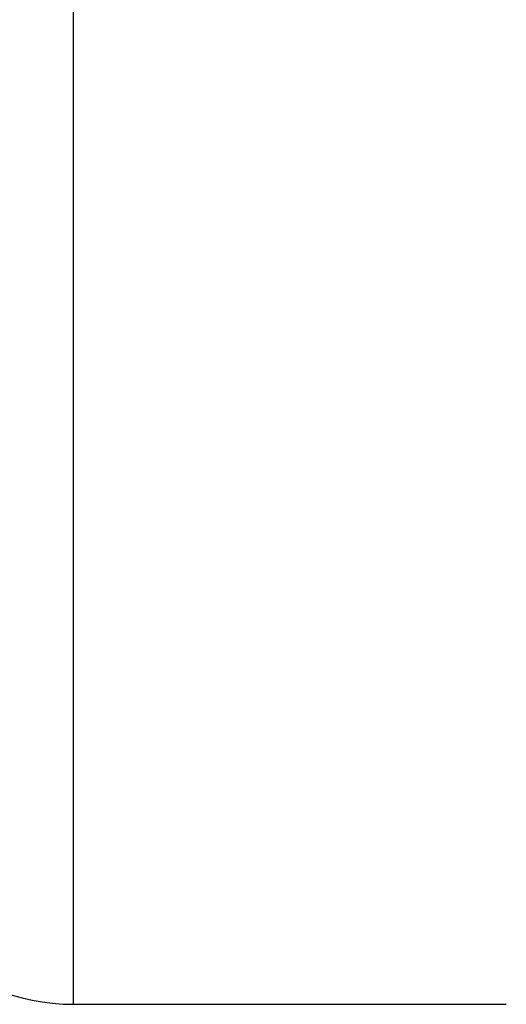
# Model space of a CAD drawing. Header units: millimetres. Extents: x 6909 to 9403, y -385 to 1379.
# Tile 98 of 142: x 8649 to 8659, y 678 to 699. Entities that reach past the tile are written whole.
import ezdxf

# ---------------------------------------------------------------- set-up
doc = ezdxf.new("R2010")
doc.units = ezdxf.units.MM
doc.dimstyles.get("Standard").update_dxf_attribs({"dimtxt": 20, "dimasz": 10, "dimexe": 8, "dimexo": 8, "dimgap": 8, "dimtad": 0, "dimtih": 1, "dimtoh": 1, "dimdsep": 46, "dimtxsty": 'Standard', "dimcen": 0.09, "dimadec": 0, "dimazin": 0, "dimtfac": 1, "dimtofl": 0, "dimtmove": 0, "dimatfit": 3, "dimfxl": 0, "dimtolj": 1, "dimtzin": 0, "dimarcsym": 0})

# ---------------------------------------------------------------- blocks, each defined once
blk = doc.blocks.new('*D13')
at = {"color": 0, "lineweight": -2}
for p, q in [((8364.107, 715.085), (8364.107, 392.198)), ((8852.207, 715.085), (8852.207, 392.198)), ((8374.107, 400.198), (8573.49, 400.198)), ((8842.207, 400.198), (8642.823, 400.198))]:
    blk.add_line(p, q, dxfattribs=at)
at = {"color": 0, "lineweight": 18}
for points in [[(8374.107, 401.864), (8374.107, 398.531), (8364.107, 400.198)], [(8842.207, 401.864), (8842.207, 398.531), (8852.207, 400.198)]]:
    blk.add_solid(points, dxfattribs=at)
at = {"layer": 'Defpoints', "color": 0, "lineweight": 18}
for p in [(8364.107, 723.085), (8852.207, 723.085), (8852.207, 400.198)]:
    blk.add_point(p, dxfattribs=at)
at = {"color": 0, "lineweight": 18, "insert": (8608.157, 400.198), "char_height": 20, "attachment_point": 5}
blk.add_mtext('\\A1;488', dxfattribs=at)

msp = doc.modelspace()

# ---------------------------------------------------------------- linework, layer by layer
for p, q in [((8650.097, 707.756), (8650.097, 677.928)), ((8650.097, 677.928), (8659.461, 677.928))]:
    msp.add_line(p, q)
for major_axis, ratio, start_param, end_param in [((0, 8.473), 0.724231, 2.005195, 3.141593), ((0, -13.893), 0.883345, 4.97832, 6.283185)]:
    msp.add_ellipse((8650.097, 686.401), major_axis=major_axis, ratio=ratio, start_param=start_param, end_param=end_param)

# ---------------------------------------------------------------- dimensions: what is measured, and where the dimension line sits
at = {"lineweight": 18}
dim = msp.add_linear_dim(base=(8852.207, 400.198), p1=(8364.107, 723.085), p2=(8852.207, 723.085), text='488', dimstyle='Standard', dxfattribs=at)
dim.commit()
dim.dimension.update_dxf_attribs({"geometry": '*D13', "text_midpoint": (8608.157, 400.198)})

doc.saveas('drawing.dxf')
